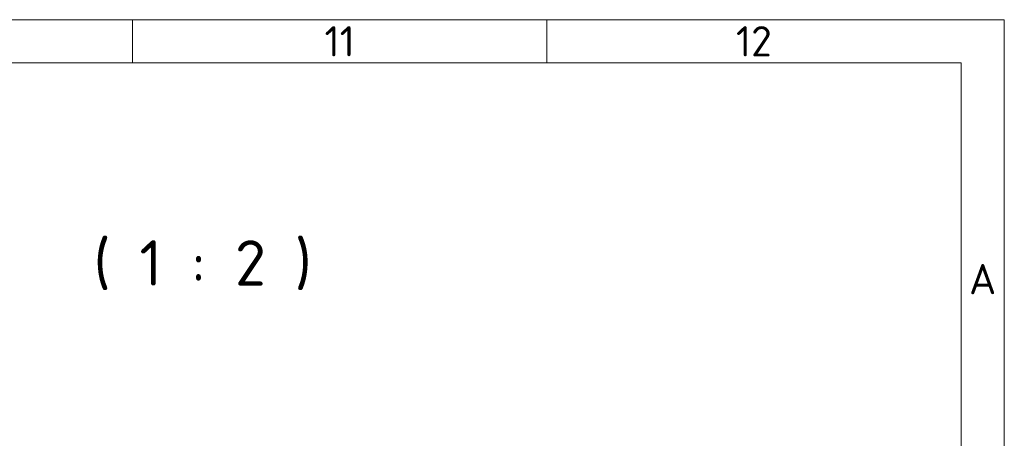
# Model space of a CAD drawing. Header units: millimetres. Extents: x 10 to 1178, y 10 to 830.
# Tile 44 of 44: x 951 to 1178, y 733 to 830. Entities that reach past the tile are written whole.
import ezdxf

# ---------------------------------------------------------------- set-up
doc = ezdxf.new("R2010")
doc.units = ezdxf.units.MM
doc.header["$LTSCALE"] = 2
doc.layers.add('Rahmen (ISO)', color=7, linetype='Continuous', lineweight=70)
doc.layers.add('Symbol (ISO)', color=7, linetype='Continuous', lineweight=25)
doc.styles.add('Bezeichnungstext (ISO)', font='isocpeur.ttf')
doc.styles.add('Notiztext (ISO)', font='isocpeur.ttf')

# ---------------------------------------------------------------- blocks, each defined once
blk = doc.blocks.new('Ränder Basler-A2')
at = {"layer": 'Rahmen (ISO)', "color": 7, "lineweight": 18}
for p, q in [((589, 415), (5, 415)), ((589, 5), (589, 415))]:
    blk.add_line(p, q, dxfattribs=at)
at = {"layer": 'Rahmen (ISO)', "lineweight": 18}
for p, q in [((488.33, 410), (488.33, 415)), ((536.17, 410), (536.17, 415)), ((440.5, 410), (488.33, 410)), ((488.33, 410), (536.17, 410)), ((536.17, 410), (584, 410)), ((584, 410), (584, 10))]:
    blk.add_line(p, q, dxfattribs=at)
at = {"layer": 'Rahmen (ISO)', "char_height": 3.5, "attachment_point": 5, "style": 'Notiztext (ISO)'}
for s, insert in [('\\fISOCPEUR|b0|i0;11', (512.25, 412.5)), ('\\fISOCPEUR|b0|i0;12', (560.08, 412.5)), ('\\fISOCPEUR|b0|i0;A', (586.5, 385))]:
    blk.add_mtext(s, dxfattribs=dict(at, insert=insert))

msp = doc.modelspace()

# ---------------------------------------------------------------- block references
at = {"xscale": 2, "yscale": 2, "zscale": 2}
msp.add_blockref('Ränder Basler-A2', (0, 0), dxfattribs=at)

# ---------------------------------------------------------------- texts
at = {"layer": 'Symbol (ISO)', "insert": (960.9635121, 767.45933899), "char_height": 10.499999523, "attachment_point": 7, "style": 'Bezeichnungstext (ISO)'}
msp.add_mtext(' ( 1 : 2 )', dxfattribs=at)

doc.saveas('drawing.dxf')
